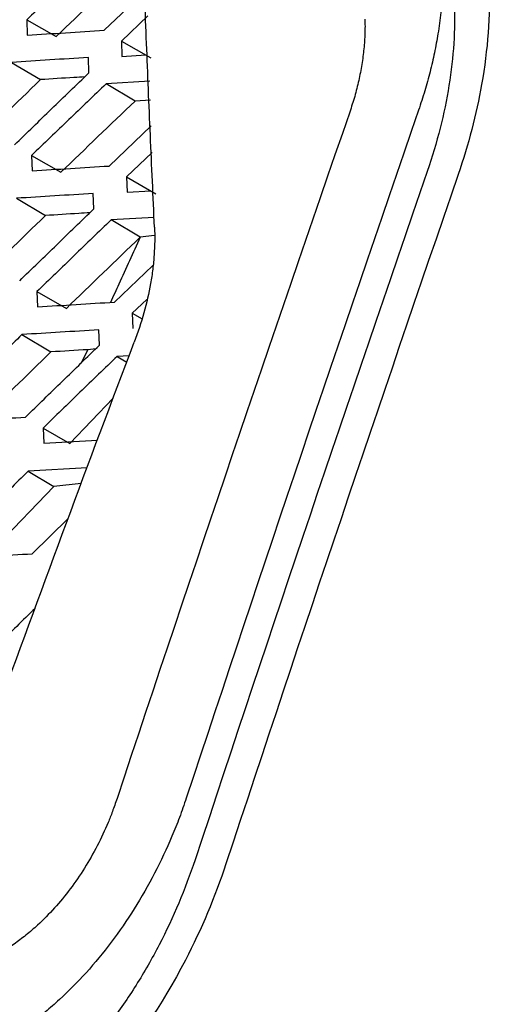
# Model space of a CAD drawing. Header units: millimetres. Extents: x 82 to 1002, y -172 to 1064.
# Tile 50 of 159: x 873.79 to 879.56, y 104.41 to 116.5. Entities that reach past the tile are written whole.
import ezdxf

# ---------------------------------------------------------------- set-up
doc = ezdxf.new("R2010")
doc.units = ezdxf.units.MM

msp = doc.modelspace()

# ---------------------------------------------------------------- linework, layer by layer
at = {"color": 7, "linetype": 'Continuous', "lineweight": 25}
for p, q in [((874.822, 116.369), (875.348, 116.869)), ((875.358, 116.545), (875.033, 116.236)), ((873.872, 116.498), (873.878, 116.308)), ((873.872, 116.498), (874.233, 116.292)), ((875.033, 116.236), (875.04, 116.048)), ((875.033, 116.236), (875.394, 116.03)), ((875.04, 116.048), (875.332, 116.066)), ((873.686, 115.975), (874.041, 115.763)), ((874.634, 115.845), (874.628, 116.033)), ((875.383, 115.742), (874.845, 115.712)), ((875.2, 115.499), (874.845, 115.712)), ((875.39, 115.51), (875.2, 115.499)), ((874.882, 114.702), (875.4, 115.197)), ((875.41, 114.867), (875.095, 114.568)), ((873.93, 114.832), (873.937, 114.642)), ((873.93, 114.832), (874.291, 114.625)), ((875.095, 114.568), (875.103, 114.381)), ((875.095, 114.568), (875.457, 114.361)), ((874.695, 114.176), (874.688, 114.364)), ((875.103, 114.381), (875.394, 114.398)), ((873.745, 114.306), (874.1, 114.094)), ((875.435, 114.07), (874.908, 114.041)), ((875.263, 113.828), (874.908, 114.041)), ((875.263, 113.828), (875.262, 113.827)), ((875.44, 113.849), (875.263, 113.828)), ((874.95, 113.031), (875.418, 113.479)), ((873.997, 113.16), (874.005, 112.973)), ((873.997, 113.16), (874.358, 112.954)), ((875.346, 113.065), (875.166, 112.894)), ((875.166, 112.894), (875.175, 112.709)), ((875.166, 112.894), (875.286, 112.826)), ((874.764, 112.503), (874.756, 112.689)), ((873.813, 112.633), (874.168, 112.42)), ((874.62, 112.447), (874.535, 112.279)), ((874.72, 112.459), (874.62, 112.447)), ((875.128, 112.373), (874.98, 112.365)), ((874.98, 112.365), (875.098, 112.294)), ((874.932, 111.851), (874.399, 111.297)), ((874.072, 111.485), (874.08, 111.298)), ((874.072, 111.485), (874.399, 111.297)), ((874.08, 111.298), (874.74, 111.338)), ((874.611, 110.996), (873.889, 110.954)), ((873.889, 110.954), (874.203, 110.766)), ((874.203, 110.766), (873.339, 109.869)), ((874.54, 110.805), (874.203, 110.766)), ((873.938, 109.942), (874.38, 110.374))]:
    msp.add_line(p, q, dxfattribs=at)
for points, knots in [([(875.439, 113.951), (875.422, 114.327), (875.387, 115.081), (875.341, 116.208), (875.298, 117.333), (875.258, 118.457), (875.223, 119.578), (875.19, 120.697), (875.162, 121.815), (875.137, 122.93), (875.116, 124.043), (875.099, 125.154), (875.085, 126.263), (875.075, 127.37), (875.069, 128.475), (875.066, 129.578), (875.067, 130.679), (875.072, 131.778), (875.08, 132.875), (875.092, 133.97), (875.103, 134.698), (875.109, 135.062)], [0, 0, 0, 0, 0.05265, 0.105293, 0.15793, 0.210563, 0.263191, 0.315817, 0.368439, 0.42106, 0.47368, 0.5263, 0.578921, 0.631543, 0.684167, 0.736794, 0.789424, 0.842059, 0.8947, 0.947347, 1, 1, 1, 1]), ([(874.79, 117.378), (874.636, 117.232), (874.329, 116.939), (874.024, 116.645), (873.872, 116.498)], [0, 0, 0, 0, 0.500362, 1, 1, 1, 1]), ([(878.974, 117.216), (878.976, 117.175), (878.978, 117.094), (878.977, 116.97), (878.973, 116.844), (878.965, 116.717), (878.953, 116.588), (878.937, 116.458), (878.912, 116.293), (878.876, 116.094), (878.821, 115.859), (878.757, 115.624), (878.705, 115.467), (878.679, 115.388)], [0, 0, 0, 0, 0.071676, 0.143106, 0.214391, 0.285631, 0.356926, 0.428376, 0.500082, 0.625319, 0.750026, 0.87474, 1, 1, 1, 1]), ([(879.542, 116.945), (879.559, 116.552), (879.528, 116.133), (879.388, 115.339), (879.291, 114.967), (879.164, 114.596)], [0.68881422, 0.68881422, 0.68881422, 0.68881422, 0.69816023, 0.69816023, 0.70609252, 0.70609252, 0.70609252, 0.70609252]), ([(879.118, 116.7), (879.131, 116.381), (879.108, 116.041), (878.995, 115.343), (878.907, 114.991), (878.785, 114.636)], [0, 0, 0, 0, 0.5, 0.5, 1, 1, 1, 1]), ([(878.02, 116.504), (878.021, 116.475), (878.022, 116.417), (878.021, 116.328), (878.016, 116.236), (878.008, 116.142), (877.997, 116.045), (877.978, 115.915), (877.946, 115.752), (877.898, 115.557), (877.855, 115.428), (877.835, 115.364)], [0, 0, 0, 0, 0.081636, 0.163798, 0.246654, 0.330365, 0.415089, 0.500978, 0.670784, 0.836702, 1, 1, 1, 1]), ([(873.878, 116.308), (874.035, 116.318), (874.349, 116.339), (874.664, 116.359), (874.822, 116.369)], [0, 0, 0, 0, 0.499537, 1, 1, 1, 1]), ([(874.628, 116.033), (874.47, 116.024), (874.156, 116.005), (873.842, 115.985), (873.686, 115.975)], [0, 0, 0, 0, 0.500492, 1, 1, 1, 1]), ([(873.721, 114.962), (873.873, 115.11), (874.176, 115.404), (874.482, 115.698), (874.634, 115.845)], [0, 0, 0, 0, 0.49962, 1, 1, 1, 1]), ([(874.845, 115.712), (874.692, 115.565), (874.386, 115.272), (874.082, 114.978), (873.93, 114.832)], [0, 0, 0, 0, 0.500352, 1, 1, 1, 1]), ([(874.585, 115.797), (874.54, 115.794), (874.358, 115.783), (874.177, 115.771), (874.041, 115.763)], [0, 0, 0, 0, 0.2439884, 1, 1, 1, 1]), ([(873.937, 114.642), (874.094, 114.653), (874.408, 114.673), (874.724, 114.692), (874.882, 114.702)], [0, 0, 0, 0, 0.499527, 1, 1, 1, 1]), ([(879.164, 114.596), (878.198, 111.785), (877.249, 108.964), (876.316, 106.135), (876.316, 106.135), (876.316, 106.135)], [0.62868786, 0.62868786, 0.62868786, 0.62868786, 0.68881409, 0.68881409, 0.68881422, 0.68881422, 0.68881422, 0.68881422]), ([(874.688, 114.364), (874.53, 114.354), (874.215, 114.336), (873.902, 114.316), (873.745, 114.306)], [0, 0, 0, 0, 0.500501, 1, 1, 1, 1]), ([(873.785, 113.294), (873.936, 113.441), (874.239, 113.735), (874.543, 114.029), (874.695, 114.176)], [0, 0, 0, 0, 0.499624, 1, 1, 1, 1]), ([(874.645, 114.127), (874.6, 114.125), (874.418, 114.114), (874.237, 114.102), (874.1, 114.094)], [0, 0, 0, 0, 0.244726, 1, 1, 1, 1]), ([(874.908, 114.041), (874.756, 113.894), (874.451, 113.601), (874.148, 113.307), (873.997, 113.16)], [0, 0, 0, 0, 0.500348, 1, 1, 1, 1]), ([(875.262, 113.827), (875.177, 113.635), (875.058, 113.368), (874.933, 113.103), (874.898, 113.028)], [0, 0, 0, 0, 0.718102, 1, 1, 1, 1]), ([(875.434, 113.611), (875.432, 113.582), (875.428, 113.524), (875.418, 113.436), (875.406, 113.348), (875.396, 113.288), (875.391, 113.259)], [0, 0, 0, 0, 0.250173, 0.50005, 0.749902, 1, 1, 1, 1]), ([(874.005, 112.973), (874.162, 112.983), (874.476, 113.003), (874.792, 113.022), (874.95, 113.031)], [0, 0, 0, 0, 0.499523, 1, 1, 1, 1]), ([(874.756, 112.689), (874.599, 112.68), (874.283, 112.662), (873.97, 112.642), (873.813, 112.633)], [0, 0, 0, 0, 0.500505, 1, 1, 1, 1]), ([(873.813, 112.633), (873.662, 112.485), (873.36, 112.191), (873.059, 111.895), (872.909, 111.747)], [0, 0, 0, 0, 0.5004142, 1, 1, 1, 1]), ([(873.858, 111.62), (874.008, 111.767), (874.31, 112.062), (874.613, 112.356), (874.764, 112.503)], [0, 0, 0, 0, 0.499622, 1, 1, 1, 1]), ([(874.98, 112.365), (874.828, 112.218), (874.524, 111.925), (874.222, 111.631), (874.072, 111.485)], [0, 0, 0, 0, 0.50035, 1, 1, 1, 1]), ([(872.918, 111.558), (873.074, 111.569), (873.386, 111.59), (873.7, 111.61), (873.858, 111.62)], [0, 0, 0, 0, 0.499458, 1, 1, 1, 1]), ([(873.889, 110.954), (873.738, 110.807), (873.437, 110.512), (873.138, 110.216), (872.989, 110.069)], [0, 0, 0, 0, 0.50042, 1, 1, 1, 1]), ([(872.998, 109.881), (873.154, 109.892), (873.467, 109.913), (873.781, 109.933), (873.938, 109.942)], [0, 0, 0, 0, 0.499462, 1, 1, 1, 1]), ([(873.973, 109.271), (873.823, 109.124), (873.523, 108.829), (873.225, 108.533), (873.076, 108.386)], [0, 0, 0, 0, 0.500431, 1, 1, 1, 1]), ([(874.979, 106.936), (874.961, 106.883), (874.926, 106.784), (874.851, 106.589), (874.74, 106.354), (874.583, 106.081), (874.407, 105.823), (874.214, 105.588), (874.03, 105.401), (873.862, 105.257), (873.716, 105.147), (873.617, 105.086), (873.567, 105.056)], [0, 0, 0, 0, 0.067787, 0.125109, 0.249298, 0.374889, 0.499533, 0.62409, 0.749528, 0.833596, 0.916868, 1, 1, 1, 1]), ([(875.829, 106.941), (875.801, 106.862), (875.748, 106.705), (875.623, 106.395), (875.445, 106.015), (875.195, 105.578), (874.913, 105.168), (874.604, 104.792), (874.329, 104.514), (874.101, 104.315), (873.926, 104.178), (873.751, 104.054), (873.633, 103.983), (873.573, 103.948)], [0, 0, 0, 0, 0.062825, 0.125169, 0.249421, 0.374036, 0.499631, 0.624994, 0.749727, 0.812926, 0.875526, 0.937793, 1, 1, 1, 1]), ([(875.937, 106.182), (875.814, 105.825), (875.67, 105.477), (875.409, 104.972), (875.314, 104.806), (875.113, 104.486), (875.007, 104.333), (874.786, 104.04), (874.671, 103.901), (874.43, 103.634), (874.305, 103.507), (873.924, 103.157), (873.663, 102.96), (873.391, 102.804)], [0, 0, 0, 0, 0.25, 0.25, 0.375, 0.375, 0.5, 0.5, 0.625, 0.625, 0.75, 0.75, 1, 1, 1, 1]), ([(876.316, 106.135), (876.182, 105.729), (876.016, 105.333), (875.533, 104.405), (874.799, 103.328), (873.907, 102.573), (873.425, 102.295)], [0.59412739, 0.59412739, 0.59412739, 0.59412739, 0.60276741, 0.60276741, 0.61517386, 0.62868786, 0.62868786, 0.62868786, 0.62868786])]:
    msp.add_open_spline(points, degree=3, knots=knots, dxfattribs=at)
for points in [[(875.144, 117.166), (874.84, 116.875), (874.536, 116.584), (874.233, 116.292)], [(874.041, 115.763), (873.738, 115.47), (873.437, 115.177), (873.137, 114.883)], [(875.2, 115.499), (874.896, 115.209), (874.593, 114.917), (874.291, 114.625)], [(877.835, 115.364), (876.865, 112.563), (875.913, 109.753), (874.979, 106.936)], [(878.679, 115.388), (877.711, 112.581), (876.761, 109.766), (875.829, 106.941)], [(878.785, 114.636), (877.818, 111.827), (876.868, 109.009), (875.937, 106.182)], [(874.1, 114.094), (873.799, 113.801), (873.499, 113.508), (873.2, 113.214)], [(875.439, 113.951), (875.444, 113.84), (875.442, 113.727), (875.434, 113.611)], [(875.262, 113.827), (874.96, 113.537), (874.658, 113.246), (874.358, 112.954)], [(875.391, 113.259), (875.349, 113.02), (875.282, 112.781), (875.191, 112.541)], [(873.542, 108.092), (874.082, 109.581), (874.631, 111.064), (875.191, 112.541)], [(874.62, 112.447), (874.469, 112.439), (874.318, 112.429), (874.168, 112.42)], [(874.168, 112.42), (873.868, 112.128), (873.569, 111.834), (873.271, 111.541)]]:
    msp.add_open_spline(points, degree=3, dxfattribs=at)

doc.saveas('drawing.dxf')
